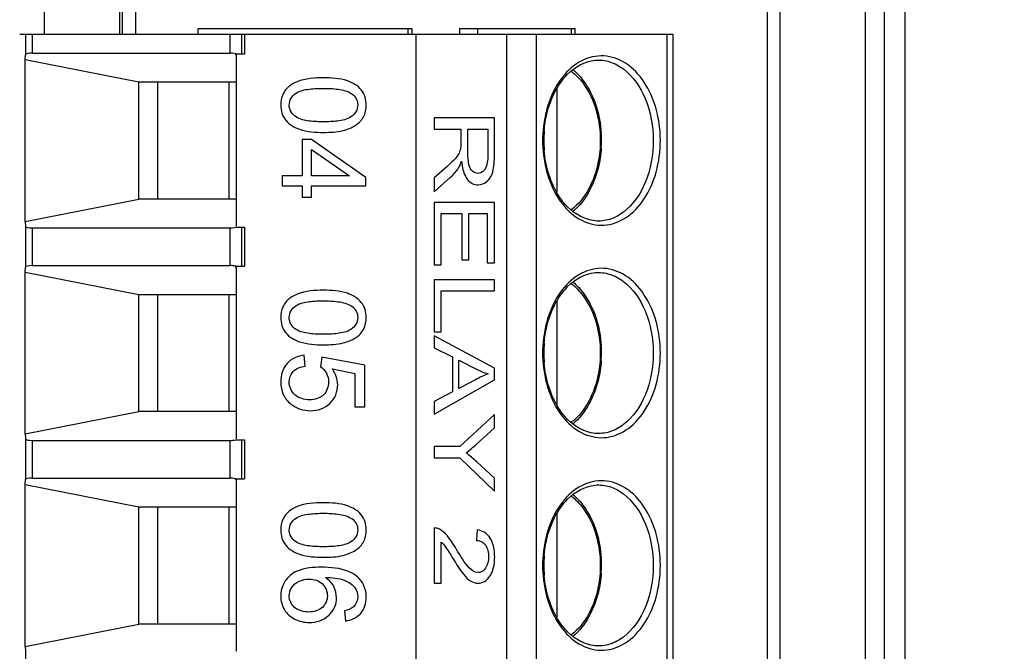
# Model space of a CAD drawing. Header units: inches. Extents: x 0 to 117, y 0 to 83.
# Tile 30 of 77: x 47.547 to 48.473, y 70.859 to 71.454. Entities that reach past the tile are written whole.
import ezdxf

# ---------------------------------------------------------------- set-up
doc = ezdxf.new("R2010")
doc.units = ezdxf.units.IN
doc.header["$LTSCALE"] = 6.431102
doc.header["$MEASUREMENT"] = 0
doc.layers.get('0').update_dxf_attribs({"linetype": 'CONTINUOUS'})
doc.layers.add('02___PRT_ALL_AXES', color=7, linetype='CONTINUOUS')
doc.styles.get("Standard").update_dxf_attribs({"font": 'txt', "width": 0.8})
doc.dimstyles.get("Standard").update_dxf_attribs({"dimtxt": 0.78125, "dimasz": 0.1875, "dimexe": 0.18, "dimexo": 0.0625, "dimgap": 0.09, "dimtad": 1, "dimdec": 1, "dimzin": 4, "dimdsep": 46, "dimtxsty": 'STANDARD', "dimblk": '_FILLED', "dimblk1": '_FILLED', "dimblk2": '_FILLED', "dimcen": 0.09, "dimadec": 0, "dimazin": 0, "dimtp": 0.1, "dimtm": 0.1, "dimtfac": 1, "dimtdec": 1, "dimtofl": 0, "dimtmove": 0, "dimatfit": 3, "dimldrblk": '_FILLED', "dimfxl": 1, "dimtolj": 1, "dimtzin": 4, "dimarcsym": 0})

# ---------------------------------------------------------------- blocks, each defined once
blk = doc.blocks.new('_FILLED')
at = {"color": 0, "linetype": 'BYBLOCK'}
blk.add_solid([(0, 0), (-1, 0.1667), (-1, -0.1667)], dxfattribs=at)

msp = doc.modelspace()

# ---------------------------------------------------------------- linework, layer by layer
at = {"color": 7, "linetype": 'CONTINUOUS'}
for p, q in [((48.25043, 69.83993), (48.25043, 71.83993)), ((48.26203, 71.83993), (48.26203, 69.83993)), ((48.34221, 71.82418), (48.34221, 69.85568)), ((48.36006, 71.82418), (48.36006, 69.85569)), ((48.37979, 71.82418), (48.37979, 69.85568)), ((47.57048, 71.43993), (47.57048, 71.73985)), ((47.64134, 71.43993), (47.64134, 71.73985)), ((47.64402, 71.43993), (47.64402, 71.73985)), ((47.71508, 71.44544), (47.91583, 71.44544)), ((47.91249, 71.43993), (47.91249, 71.44544)), ((47.96089, 71.44544), (48.06935, 71.44544)), ((48.06601, 71.43993), (48.06601, 71.44544)), ((48.06935, 71.44544), (48.06935, 71.43993))]:
    msp.add_line(p, q, dxfattribs=at)
at = {"layer": '02___PRT_ALL_AXES', "color": 7, "linetype": 'CONTINUOUS'}
for p, q in [((47.65603, 71.73985), (47.65603, 71.43993)), ((47.71508, 71.43993), (47.71508, 71.44544)), ((47.91583, 71.44544), (47.91583, 71.43993)), ((47.96089, 71.44544), (47.96089, 71.43993)), ((47.97765, 71.44544), (47.97765, 71.43993)), ((47.54719, 71.43993), (48.16141, 71.43993)), ((47.55279, 71.43993), (47.55279, 71.42074)), ((47.5588, 71.43993), (47.5588, 71.42221)), ((47.74471, 71.43993), (47.74471, 71.42221)), ((47.75585, 71.43993), (47.75585, 71.42159)), ((47.75859, 71.43993), (47.75859, 71.42159)), ((47.92002, 70.23993), (47.92002, 71.43993)), ((48.00498, 71.43993), (48.00498, 70.23993)), ((48.03282, 71.43993), (48.03282, 70.23993)), ((48.15589, 71.43993), (48.15589, 70.23993)), ((48.16141, 71.43993), (48.16141, 70.23993)), ((47.55235, 71.41615), (47.55279, 71.42074)), ((47.55235, 71.2637), (47.55235, 71.41615)), ((47.55235, 71.41615), (47.65938, 71.39505)), ((47.5588, 71.42221), (47.74471, 71.42221)), ((47.75041, 71.42058), (47.7505, 71.42159)), ((47.7505, 71.42159), (47.75859, 71.42159)), ((47.75069, 71.42058), (47.75069, 71.25928)), ((47.65938, 71.28481), (47.65938, 71.39505)), ((47.65938, 71.39505), (47.75069, 71.39505)), ((47.67715, 71.28481), (47.67715, 71.39505)), ((47.74426, 71.28481), (47.74426, 71.39505)), ((48.05222, 71.38865), (48.05222, 71.29121)), ((47.93701, 71.36119), (47.93701, 71.35077)), ((47.99366, 71.36119), (47.93701, 71.36119)), ((47.99366, 71.32628), (47.99366, 71.36119)), ((47.93701, 71.35077), (47.96217, 71.35077)), ((47.96217, 71.35077), (47.96217, 71.33868)), ((47.96866, 71.32837), (47.96866, 71.35077)), ((47.96866, 71.35077), (47.9874, 71.35077)), ((47.9874, 71.35077), (47.9874, 71.32585)), ((47.82176, 71.34098), (47.8129, 71.34098)), ((47.8129, 71.34098), (47.8129, 71.30682)), ((47.87278, 71.30504), (47.82176, 71.34098)), ((47.82176, 71.30682), (47.82176, 71.33147)), ((47.82176, 71.33147), (47.85726, 71.30682)), ((47.9488, 71.31532), (47.93701, 71.3049)), ((47.8129, 71.30682), (47.79405, 71.30682)), ((47.79405, 71.30682), (47.79405, 71.29715)), ((47.85726, 71.30682), (47.82176, 71.30682)), ((47.87278, 71.29715), (47.87278, 71.30504)), ((47.93701, 71.29179), (47.95243, 71.30549)), ((47.93701, 71.3049), (47.93701, 71.29179)), ((47.79405, 71.29715), (47.8129, 71.29715)), ((47.8129, 71.29715), (47.8129, 71.28651)), ((47.82176, 71.29715), (47.87278, 71.29715)), ((47.82176, 71.28651), (47.82176, 71.29715)), ((47.55235, 71.2637), (47.65938, 71.28481)), ((47.75069, 71.28481), (47.65938, 71.28481)), ((47.8129, 71.28651), (47.82176, 71.28651)), ((47.99366, 71.2817), (47.93701, 71.2817)), ((47.93701, 71.2817), (47.93701, 71.22294)), ((47.99366, 71.22476), (47.99366, 71.2817)), ((47.9437, 71.27128), (47.96298, 71.27128)), ((47.9437, 71.22294), (47.9437, 71.27128)), ((47.96298, 71.27128), (47.96298, 71.22772)), ((47.96962, 71.27128), (47.98697, 71.27128)), ((47.96962, 71.22772), (47.96962, 71.27128)), ((47.98697, 71.27128), (47.98697, 71.22476)), ((47.55235, 71.2637), (47.55279, 71.25912)), ((47.55279, 71.25912), (47.55279, 71.22074)), ((47.5588, 71.25765), (47.5588, 71.22221)), ((47.5588, 71.25765), (47.74471, 71.25765)), ((47.74471, 71.25765), (47.74471, 71.22221)), ((47.7505, 71.25827), (47.75859, 71.25827)), ((47.75585, 71.25827), (47.75585, 71.22159)), ((47.75859, 71.25827), (47.75859, 71.22159)), ((47.55235, 71.21615), (47.55279, 71.22074)), ((47.5588, 71.22221), (47.74471, 71.22221)), ((47.75041, 71.22058), (47.7505, 71.22159)), ((47.7505, 71.22159), (47.75859, 71.22159)), ((47.75069, 71.22058), (47.75069, 71.05928)), ((47.93701, 71.22294), (47.9437, 71.22294)), ((47.96298, 71.22772), (47.96962, 71.22772)), ((47.98697, 71.22476), (47.99366, 71.22476)), ((47.55235, 71.0637), (47.55235, 71.21615)), ((47.55235, 71.21615), (47.65938, 71.19505)), ((47.99366, 71.20897), (47.93701, 71.20897)), ((47.93701, 71.20897), (47.93701, 71.15977)), ((47.99366, 71.19855), (47.99366, 71.20897)), ((47.65938, 71.08481), (47.65938, 71.19505)), ((47.65938, 71.19505), (47.75069, 71.19505)), ((47.67715, 71.08481), (47.67715, 71.19505)), ((47.74426, 71.08481), (47.74426, 71.19505)), ((47.9437, 71.19855), (47.99366, 71.19855)), ((47.9437, 71.15977), (47.9437, 71.19855)), ((48.05222, 71.18865), (48.05222, 71.09121)), ((47.93701, 71.15977), (47.9437, 71.15977)), ((47.93701, 71.15601), (47.93701, 71.14495)), ((47.99366, 71.12577), (47.93701, 71.15601)), ((47.81553, 71.12766), (47.81468, 71.13781)), ((47.83127, 71.13609), (47.83009, 71.12701)), ((47.87171, 71.12846), (47.83127, 71.13609)), ((47.93701, 71.14495), (47.95417, 71.1363)), ((47.95417, 71.1363), (47.95417, 71.10338)), ((47.87171, 71.08931), (47.87171, 71.12846)), ((47.96027, 71.1066), (47.96027, 71.13329)), ((47.96027, 71.13329), (47.97689, 71.12465)), ((47.84131, 71.12497), (47.86247, 71.12073)), ((47.86247, 71.12073), (47.86247, 71.08931)), ((47.99366, 71.11455), (47.99366, 71.12577)), ((47.93701, 71.08232), (47.99366, 71.11455)), ((47.97596, 71.11482), (47.96027, 71.1066)), ((47.95417, 71.10338), (47.93701, 71.09419)), ((47.93701, 71.09419), (47.93701, 71.08232)), ((47.55235, 71.0637), (47.65938, 71.08481)), ((47.75069, 71.08481), (47.65938, 71.08481)), ((47.86247, 71.08931), (47.87171, 71.08931)), ((47.99366, 71.08216), (47.96101, 71.05181)), ((47.99366, 71.06949), (47.99366, 71.08216)), ((47.55235, 71.0637), (47.55279, 71.05912)), ((47.97658, 71.05396), (47.99366, 71.06949)), ((47.55279, 71.05912), (47.55279, 71.02074)), ((47.5588, 71.05765), (47.5588, 71.02221)), ((47.5588, 71.05765), (47.74471, 71.05765)), ((47.74471, 71.05765), (47.74471, 71.02221)), ((47.7505, 71.05827), (47.75859, 71.05827)), ((47.75585, 71.05827), (47.75585, 71.02159)), ((47.75859, 71.05827), (47.75859, 71.02159)), ((47.96101, 71.05181), (47.93701, 71.05181)), ((47.93701, 71.05181), (47.93701, 71.04139)), ((47.93701, 71.04139), (47.96101, 71.04139)), ((47.96101, 71.04139), (47.99366, 71.00997)), ((47.99366, 71.02211), (47.977, 71.03737)), ((47.55235, 71.01615), (47.55279, 71.02074)), ((47.55235, 70.8637), (47.55235, 71.01615)), ((47.55235, 71.01615), (47.65938, 70.99505)), ((47.5588, 71.02221), (47.74471, 71.02221)), ((47.75041, 71.02058), (47.7505, 71.02159)), ((47.7505, 71.02159), (47.75859, 71.02159)), ((47.75069, 71.02058), (47.75069, 70.85928)), ((47.99366, 71.00997), (47.99366, 71.02211)), ((47.65938, 70.88481), (47.65938, 70.99505)), ((47.65938, 70.99505), (47.75069, 70.99505)), ((47.67715, 70.88481), (47.67715, 70.99505)), ((47.74426, 70.88481), (47.74426, 70.99505)), ((48.05222, 70.98865), (48.05222, 70.89121)), ((47.93701, 70.97522), (47.93701, 70.92318)), ((47.97751, 70.9734), (47.97677, 70.96346)), ((47.9437, 70.92318), (47.9437, 70.96179)), ((47.93701, 70.92318), (47.9437, 70.92318)), ((47.85275, 70.89726), (47.8535, 70.88764)), ((47.55235, 70.8637), (47.65938, 70.88481)), ((47.75069, 70.88481), (47.65938, 70.88481)), ((47.55235, 70.8637), (47.55279, 70.85912)), ((47.55279, 70.85912), (47.55279, 70.82074))]:
    msp.add_line(p, q, dxfattribs=at)
for centre, radius, start, end in [((48.15045, 71.33994), 0.11037, 175.15861, 184.83915), ((48.15401, 71.33988), 0.11503, 176.79039, 183.21065), ((47.98426, 71.33993), 0.11008, 356.20951, 3.61814), ((48.15401, 71.13988), 0.11503, 176.79039, 183.21065), ((48.15045, 71.13994), 0.11037, 175.15861, 184.83915), ((47.98426, 71.13993), 0.11008, 356.20951, 3.61814), ((47.83306, 70.87988), 0.21336, 47.57291, 51.11571), ((48.15401, 70.93988), 0.11503, 176.79039, 183.21065), ((48.15045, 70.93994), 0.11037, 175.15861, 184.83915), ((47.98426, 70.93993), 0.11008, 356.20951, 3.61814)]:
    msp.add_arc(centre, radius, start, end, dxfattribs=at)
for centre, major_axis, start_param, end_param in [((47.57247, 71.41718), (0.01967, -0.00361), 2.371404, 3.156802), ((47.75018, 71.4202), (0.00787, -0.00144), 1.563377, 2.371404), ((47.57247, 71.26268), (0.01967, 0.00361), 3.126384, 3.911782), ((47.75018, 71.25966), (0.00787, 0.00144), -2.371404, -1.563377), ((47.57247, 71.21718), (0.01967, -0.00361), 2.371404, 3.156802), ((47.75018, 71.2202), (0.00787, -0.00144), 1.563377, 2.371404), ((47.57247, 71.06268), (0.01967, 0.00361), 3.126384, 3.911782), ((47.75018, 71.05966), (0.00787, 0.00144), -2.371404, -1.563377), ((47.57247, 71.01718), (0.01967, -0.00361), 2.371404, 3.156802), ((47.75018, 71.0202), (0.00787, -0.00144), 1.563377, 2.371404)]:
    msp.add_ellipse(centre, major_axis=major_axis, ratio=0.178031, start_param=start_param, end_param=end_param, dxfattribs=at)
for points, knots in [([(48.14973, 71.33993), (48.14973, 71.34994), (48.14723, 71.36937), (48.13621, 71.39499), (48.119, 71.41361), (48.09683, 71.42175), (48.07403, 71.41634), (48.05563, 71.39958), (48.04322, 71.37519), (48.03971, 71.35623), (48.03915, 71.34632)], [0, 0, 0, 0, 0.14562, 0.280936, 0.399851, 0.504807, 0.608154, 0.723575, 0.855733, 1, 1, 1, 1]), ([(48.0625, 71.40242), (48.0693, 71.40928), (48.08305, 71.41714), (48.10253, 71.41491), (48.12132, 71.40469), (48.13861, 71.37852), (48.14297, 71.35337), (48.14297, 71.33993)], [0, 0, 0, 0, 0.219318, 0.322775, 0.433726, 0.694827, 1, 1, 1, 1]), ([(48.06567, 71.40539), (48.07, 71.40214), (48.08687, 71.38439), (48.09319, 71.35868), (48.09324, 71.33993)], [0, 0, 0, 0, 0.224085, 1, 1, 1, 1]), ([(48.06741, 71.40678), (48.07131, 71.40352), (48.08637, 71.3869), (48.09304, 71.36396), (48.09412, 71.34688)], [0, 0, 0, 0, 0.22919, 1, 1, 1, 1]), ([(47.83288, 71.39898), (47.82455, 71.39901), (47.81304, 71.39821), (47.80305, 71.39293), (47.80086, 71.39122)], [0, 0, 0, 0, 0.749278, 1, 1, 1, 1]), ([(48.04047, 71.34925), (48.04092, 71.35451), (48.04391, 71.3736), (48.05258, 71.39239), (48.0625, 71.40242)], [0, 0, 0, 0, 0.272009, 1, 1, 1, 1]), ([(47.80086, 71.39122), (47.79823, 71.38911), (47.79377, 71.38361), (47.79273, 71.37669), (47.79271, 71.37331)], [0, 0, 0, 0, 0.499337, 1, 1, 1, 1]), ([(47.80705, 71.38454), (47.81072, 71.38694), (47.81976, 71.38871), (47.82846, 71.38906), (47.83288, 71.38905)], [0, 0, 0, 0, 0.498236, 1, 1, 1, 1]), ([(47.83288, 71.38905), (47.83744, 71.38906), (47.84645, 71.38867), (47.85568, 71.38653), (47.85945, 71.38404)], [0, 0, 0, 0, 0.501656, 1, 1, 1, 1]), ([(47.80066, 71.37331), (47.80067, 71.37553), (47.80186, 71.3801), (47.80523, 71.38325), (47.80705, 71.38454)], [0, 0, 0, 0, 0.498983, 1, 1, 1, 1]), ([(47.85945, 71.38404), (47.86114, 71.38283), (47.86421, 71.37977), (47.8651, 71.37549), (47.8651, 71.37342)], [0, 0, 0, 0, 0.500172, 1, 1, 1, 1]), ([(47.8071, 71.36214), (47.80529, 71.36343), (47.80193, 71.36655), (47.80064, 71.3711), (47.80066, 71.37331)], [0, 0, 0, 0, 0.50114, 1, 1, 1, 1]), ([(47.8651, 71.37342), (47.86509, 71.37119), (47.8639, 71.36661), (47.86052, 71.36345), (47.8587, 71.36215)], [0, 0, 0, 0, 0.498976, 1, 1, 1, 1]), ([(47.83288, 71.35757), (47.82847, 71.35757), (47.81978, 71.35792), (47.81077, 71.35975), (47.8071, 71.36214)], [0, 0, 0, 0, 0.501731, 1, 1, 1, 1]), ([(47.8587, 71.36215), (47.85504, 71.35974), (47.84601, 71.35792), (47.8373, 71.35757), (47.83288, 71.35757)], [0, 0, 0, 0, 0.498239, 1, 1, 1, 1]), ([(48.03915, 71.33353), (48.03971, 71.32363), (48.04322, 71.30467), (48.05563, 71.28028), (48.07403, 71.26352), (48.09683, 71.25811), (48.119, 71.26625), (48.13621, 71.28487), (48.14723, 71.31049), (48.14973, 71.32992), (48.14973, 71.33993)], [0, 0, 0, 0, 0.144267, 0.276425, 0.391844, 0.495192, 0.600149, 0.719064, 0.85438, 1, 1, 1, 1]), ([(48.14297, 71.33993), (48.14297, 71.32649), (48.13861, 71.30135), (48.12133, 71.27518), (48.10255, 71.26495), (48.08308, 71.26271), (48.06933, 71.27056), (48.06253, 71.27741)], [0, 0, 0, 0, 0.305176, 0.566305, 0.677272, 0.780732, 1, 1, 1, 1]), ([(48.09324, 71.33993), (48.09322, 71.33327), (48.09113, 71.30943), (48.07962, 71.28493), (48.06566, 71.27447)], [0, 0, 0, 0, 0.276175, 1, 1, 1, 1]), ([(48.06253, 71.27741), (48.05943, 71.28055), (48.04737, 71.29593), (48.04174, 71.31566), (48.04047, 71.33061)], [0, 0, 0, 0, 0.227265, 1, 1, 1, 1]), ([(48.0941, 71.33265), (48.09371, 71.32666), (48.09052, 71.30493), (48.07973, 71.28338), (48.06741, 71.27308)], [0, 0, 0, 0, 0.271986, 1, 1, 1, 1]), ([(47.96279, 71.32042), (47.96293, 71.31889), (47.9637, 71.3131), (47.96539, 71.30711), (47.96804, 71.30367)], [0, 0, 0, 0, 0.261392, 1, 1, 1, 1]), ([(47.9848, 71.31308), (47.98439, 71.31246), (47.98284, 71.31031), (47.98011, 71.309), (47.9782, 71.30898)], [0, 0, 0, 0, 0.279795, 1, 1, 1, 1]), ([(47.96804, 71.30367), (47.96931, 71.30202), (47.97228, 71.29916), (47.97633, 71.29826), (47.9782, 71.29824)], [0, 0, 0, 0, 0.525818, 1, 1, 1, 1]), ([(47.98673, 71.30155), (47.98733, 71.30207), (47.98981, 71.30448), (47.99142, 71.30772), (47.99211, 71.31027)], [0, 0, 0, 0, 0.233148, 1, 1, 1, 1]), ([(48.14973, 71.13993), (48.14973, 71.14994), (48.14723, 71.16937), (48.13621, 71.19499), (48.119, 71.21361), (48.09683, 71.22175), (48.07403, 71.21634), (48.05563, 71.19958), (48.04322, 71.17519), (48.03971, 71.15623), (48.03915, 71.14632)], [0, 0, 0, 0, 0.14562, 0.280936, 0.399851, 0.504807, 0.608154, 0.723575, 0.855733, 1, 1, 1, 1]), ([(48.0625, 71.20242), (48.0693, 71.20928), (48.08305, 71.21714), (48.10253, 71.21491), (48.12132, 71.20469), (48.13861, 71.17852), (48.14297, 71.15337), (48.14297, 71.13993)], [0, 0, 0, 0, 0.219318, 0.322775, 0.433726, 0.694827, 1, 1, 1, 1]), ([(48.04047, 71.14925), (48.04092, 71.15451), (48.04391, 71.1736), (48.05258, 71.19239), (48.0625, 71.20242)], [0, 0, 0, 0, 0.272009, 1, 1, 1, 1]), ([(48.06567, 71.20539), (48.07, 71.20214), (48.08687, 71.18439), (48.09319, 71.15868), (48.09324, 71.13993)], [0, 0, 0, 0, 0.224085, 1, 1, 1, 1]), ([(48.06741, 71.20678), (48.07131, 71.20352), (48.08637, 71.1869), (48.09304, 71.16396), (48.09412, 71.14688)], [0, 0, 0, 0, 0.22919, 1, 1, 1, 1]), ([(47.83288, 71.19898), (47.82455, 71.19901), (47.81304, 71.19821), (47.80305, 71.19293), (47.80086, 71.19122)], [0, 0, 0, 0, 0.749278, 1, 1, 1, 1]), ([(47.80086, 71.19122), (47.79823, 71.18911), (47.79377, 71.18361), (47.79273, 71.17669), (47.79271, 71.17331)], [0, 0, 0, 0, 0.499337, 1, 1, 1, 1]), ([(47.80066, 71.17331), (47.80067, 71.17553), (47.80186, 71.1801), (47.80523, 71.18325), (47.80705, 71.18454)], [0, 0, 0, 0, 0.498983, 1, 1, 1, 1]), ([(47.80705, 71.18454), (47.81072, 71.18694), (47.81976, 71.18871), (47.82846, 71.18906), (47.83288, 71.18905)], [0, 0, 0, 0, 0.498236, 1, 1, 1, 1]), ([(47.83288, 71.18905), (47.83744, 71.18906), (47.84645, 71.18867), (47.85568, 71.18653), (47.85945, 71.18404)], [0, 0, 0, 0, 0.501656, 1, 1, 1, 1]), ([(47.85945, 71.18404), (47.86114, 71.18283), (47.86421, 71.17977), (47.8651, 71.17549), (47.8651, 71.17342)], [0, 0, 0, 0, 0.500172, 1, 1, 1, 1]), ([(47.8071, 71.16214), (47.80529, 71.16343), (47.80193, 71.16655), (47.80064, 71.1711), (47.80066, 71.17331)], [0, 0, 0, 0, 0.50114, 1, 1, 1, 1]), ([(47.8651, 71.17342), (47.86509, 71.17119), (47.8639, 71.16661), (47.86052, 71.16345), (47.8587, 71.16215)], [0, 0, 0, 0, 0.498976, 1, 1, 1, 1]), ([(47.83288, 71.15757), (47.82847, 71.15757), (47.81978, 71.15792), (47.81077, 71.15975), (47.8071, 71.16214)], [0, 0, 0, 0, 0.501731, 1, 1, 1, 1]), ([(47.8587, 71.16215), (47.85504, 71.15974), (47.84601, 71.15792), (47.8373, 71.15757), (47.83288, 71.15757)], [0, 0, 0, 0, 0.498239, 1, 1, 1, 1]), ([(48.03915, 71.13353), (48.03971, 71.12363), (48.04322, 71.10467), (48.05563, 71.08028), (48.07403, 71.06352), (48.09683, 71.05811), (48.119, 71.06625), (48.13621, 71.08487), (48.14723, 71.11049), (48.14973, 71.12992), (48.14973, 71.13993)], [0, 0, 0, 0, 0.144267, 0.276425, 0.391844, 0.495192, 0.600149, 0.719064, 0.85438, 1, 1, 1, 1]), ([(48.14297, 71.13993), (48.14297, 71.12649), (48.13861, 71.10135), (48.12133, 71.07518), (48.10255, 71.06495), (48.08308, 71.06271), (48.06933, 71.07056), (48.06253, 71.07741)], [0, 0, 0, 0, 0.305176, 0.566305, 0.677272, 0.780732, 1, 1, 1, 1]), ([(48.09324, 71.13993), (48.09322, 71.13327), (48.09113, 71.10943), (48.07962, 71.08493), (48.06566, 71.07447)], [0, 0, 0, 0, 0.276175, 1, 1, 1, 1]), ([(48.06253, 71.07741), (48.05943, 71.08055), (48.04737, 71.09593), (48.04174, 71.11566), (48.04047, 71.13061)], [0, 0, 0, 0, 0.227265, 1, 1, 1, 1]), ([(48.0941, 71.13265), (48.09371, 71.12666), (48.09052, 71.10493), (48.07973, 71.08338), (48.06741, 71.07308)], [0, 0, 0, 0, 0.271986, 1, 1, 1, 1]), ([(47.79271, 71.11251), (47.79274, 71.1086), (47.79402, 71.10059), (47.79921, 71.09425), (47.80225, 71.09181)], [0, 0, 0, 0, 0.500531, 1, 1, 1, 1]), ([(47.8391, 71.0927), (47.84134, 71.09498), (47.84518, 71.10037), (47.84623, 71.10689), (47.84625, 71.11009)], [0, 0, 0, 0, 0.499911, 1, 1, 1, 1]), ([(47.82074, 71.0856), (47.8241, 71.08564), (47.83089, 71.08655), (47.83674, 71.09033), (47.8391, 71.0927)], [0, 0, 0, 0, 0.500441, 1, 1, 1, 1]), ([(48.14973, 70.93993), (48.14973, 70.94994), (48.14723, 70.96937), (48.13621, 70.99499), (48.119, 71.01361), (48.09683, 71.02175), (48.07403, 71.01634), (48.05563, 70.99958), (48.04322, 70.97519), (48.03971, 70.95623), (48.03915, 70.94632)], [0, 0, 0, 0, 0.14562, 0.280936, 0.399851, 0.504807, 0.608154, 0.723575, 0.855733, 1, 1, 1, 1]), ([(48.0625, 71.00242), (48.0693, 71.00928), (48.08305, 71.01714), (48.10253, 71.01491), (48.12132, 71.00469), (48.13861, 70.97852), (48.14297, 70.95337), (48.14297, 70.93993)], [0, 0, 0, 0, 0.219318, 0.322775, 0.433726, 0.694827, 1, 1, 1, 1]), ([(48.06741, 71.00678), (48.07131, 71.00352), (48.08637, 70.9869), (48.09304, 70.96396), (48.09412, 70.94688)], [0, 0, 0, 0, 0.22919, 1, 1, 1, 1]), ([(47.83288, 70.99898), (47.82455, 70.99901), (47.81304, 70.99821), (47.80305, 70.99293), (47.80086, 70.99122)], [0, 0, 0, 0, 0.749278, 1, 1, 1, 1]), ([(48.04047, 70.94925), (48.04092, 70.95451), (48.04391, 70.9736), (48.05258, 70.99239), (48.0625, 71.00242)], [0, 0, 0, 0, 0.272009, 1, 1, 1, 1]), ([(48.06567, 71.00539), (48.07, 71.00214), (48.08687, 70.98439), (48.09319, 70.95868), (48.09324, 70.93993)], [0, 0, 0, 0, 0.224085, 1, 1, 1, 1]), ([(47.80086, 70.99122), (47.79823, 70.98911), (47.79377, 70.98361), (47.79273, 70.97669), (47.79271, 70.97331)], [0, 0, 0, 0, 0.499337, 1, 1, 1, 1]), ([(47.80705, 70.98454), (47.81072, 70.98694), (47.81976, 70.98871), (47.82846, 70.98906), (47.83288, 70.98905)], [0, 0, 0, 0, 0.498236, 1, 1, 1, 1]), ([(47.83288, 70.98905), (47.83744, 70.98906), (47.84645, 70.98867), (47.85568, 70.98653), (47.85945, 70.98404)], [0, 0, 0, 0, 0.501656, 1, 1, 1, 1]), ([(47.80066, 70.97331), (47.80067, 70.97553), (47.80186, 70.9801), (47.80523, 70.98325), (47.80705, 70.98454)], [0, 0, 0, 0, 0.498983, 1, 1, 1, 1]), ([(47.85945, 70.98404), (47.86114, 70.98283), (47.86421, 70.97977), (47.8651, 70.97549), (47.8651, 70.97342)], [0, 0, 0, 0, 0.500172, 1, 1, 1, 1]), ([(47.8071, 70.96214), (47.80529, 70.96343), (47.80193, 70.96655), (47.80064, 70.9711), (47.80066, 70.97331)], [0, 0, 0, 0, 0.50114, 1, 1, 1, 1]), ([(47.8651, 70.97342), (47.86509, 70.97119), (47.8639, 70.96661), (47.86052, 70.96345), (47.8587, 70.96215)], [0, 0, 0, 0, 0.498976, 1, 1, 1, 1]), ([(47.98969, 70.96573), (47.98832, 70.96794), (47.9847, 70.97166), (47.97982, 70.9731), (47.97751, 70.9734)], [0, 0, 0, 0, 0.527437, 1, 1, 1, 1]), ([(47.83288, 70.95757), (47.82847, 70.95757), (47.81978, 70.95792), (47.81077, 70.95975), (47.8071, 70.96214)], [0, 0, 0, 0, 0.501731, 1, 1, 1, 1]), ([(47.8587, 70.96215), (47.85504, 70.95974), (47.84601, 70.95792), (47.8373, 70.95757), (47.83288, 70.95757)], [0, 0, 0, 0, 0.498239, 1, 1, 1, 1]), ([(47.97677, 70.96346), (47.97909, 70.96345), (47.98247, 70.96236), (47.98461, 70.95994), (47.98512, 70.95922)], [0, 0, 0, 0, 0.723459, 1, 1, 1, 1]), ([(47.99389, 70.94783), (47.99388, 70.95254), (47.99317, 70.95887), (47.99048, 70.96449), (47.98969, 70.96573)], [0, 0, 0, 0, 0.761987, 1, 1, 1, 1]), ([(47.98937, 70.92989), (47.99021, 70.9311), (47.99313, 70.93666), (47.99387, 70.94308), (47.99389, 70.94783)], [0, 0, 0, 0, 0.236675, 1, 1, 1, 1]), ([(47.83089, 70.93824), (47.82322, 70.93827), (47.81257, 70.93747), (47.80351, 70.93229), (47.80156, 70.93063)], [0, 0, 0, 0, 0.749171, 1, 1, 1, 1]), ([(47.86408, 70.92981), (47.86183, 70.93164), (47.85154, 70.93731), (47.83956, 70.93826), (47.83089, 70.93824)], [0, 0, 0, 0, 0.250818, 1, 1, 1, 1]), ([(47.98527, 70.93736), (47.98483, 70.93673), (47.98314, 70.93456), (47.98031, 70.93323), (47.97832, 70.93322)], [0, 0, 0, 0, 0.277895, 1, 1, 1, 1]), ([(48.03915, 70.93353), (48.03971, 70.92363), (48.04322, 70.90467), (48.05563, 70.88028), (48.07403, 70.86352), (48.09683, 70.85811), (48.119, 70.86625), (48.13621, 70.88487), (48.14723, 70.91049), (48.14973, 70.92992), (48.14973, 70.93993)], [0, 0, 0, 0, 0.144267, 0.276425, 0.391844, 0.495192, 0.600149, 0.719064, 0.85438, 1, 1, 1, 1]), ([(48.14297, 70.93993), (48.14297, 70.92649), (48.13861, 70.90135), (48.12133, 70.87518), (48.10255, 70.86495), (48.08308, 70.86271), (48.06933, 70.87056), (48.06253, 70.87741)], [0, 0, 0, 0, 0.305176, 0.566305, 0.677272, 0.780732, 1, 1, 1, 1]), ([(48.09324, 70.93993), (48.09322, 70.93327), (48.09113, 70.90943), (48.07962, 70.88493), (48.06566, 70.87447)], [0, 0, 0, 0, 0.276175, 1, 1, 1, 1]), ([(48.0941, 70.93265), (48.09371, 70.92666), (48.09052, 70.90493), (48.07973, 70.88338), (48.06741, 70.87308)], [0, 0, 0, 0, 0.271986, 1, 1, 1, 1]), ([(47.80156, 70.93063), (47.79878, 70.9282), (47.794, 70.92216), (47.79274, 70.9146), (47.79271, 70.9109)], [0, 0, 0, 0, 0.499771, 1, 1, 1, 1]), ([(47.8731, 70.90999), (47.87308, 70.91372), (47.87187, 70.92136), (47.86697, 70.92744), (47.86408, 70.92981)], [0, 0, 0, 0, 0.500508, 1, 1, 1, 1]), ([(47.97816, 70.92328), (47.98027, 70.92332), (47.98486, 70.92447), (47.98802, 70.92794), (47.98937, 70.92989)], [0, 0, 0, 0, 0.47064, 1, 1, 1, 1]), ([(48.06253, 70.87741), (48.05943, 70.88055), (48.04737, 70.89593), (48.04174, 70.91566), (48.04047, 70.93061)], [0, 0, 0, 0, 0.227265, 1, 1, 1, 1]), ([(47.83798, 70.89307), (47.84016, 70.8952), (47.84398, 70.90022), (47.84512, 70.90645), (47.84513, 70.9095)], [0, 0, 0, 0, 0.500111, 1, 1, 1, 1])]:
    msp.add_open_spline(points, degree=3, knots=knots, dxfattribs=at)
for points in [[(47.85533, 71.39614), (47.84816, 71.39848), (47.84042, 71.39902), (47.83288, 71.39898)], [(47.86847, 71.38758), (47.86518, 71.39165), (47.86027, 71.39445), (47.85533, 71.39614)], [(47.8731, 71.37331), (47.87307, 71.37831), (47.87169, 71.38375), (47.86847, 71.38758)], [(47.79271, 71.37331), (47.79273, 71.36831), (47.79409, 71.36284), (47.79733, 71.35902)], [(47.87052, 71.3622), (47.87233, 71.36554), (47.87309, 71.36951), (47.8731, 71.37331)], [(47.79733, 71.35902), (47.80064, 71.35498), (47.80554, 71.35218), (47.81049, 71.35051)], [(47.86316, 71.35432), (47.86617, 71.35627), (47.86881, 71.35903), (47.87052, 71.3622)], [(47.81049, 71.35051), (47.81765, 71.34819), (47.82536, 71.34761), (47.83288, 71.34764)], [(47.83288, 71.34764), (47.8391, 71.34761), (47.84541, 71.34795), (47.85146, 71.34941)], [(47.85146, 71.34941), (47.85556, 71.35046), (47.8596, 71.35203), (47.86316, 71.35432)], [(47.96186, 71.3329), (47.96159, 71.33127), (47.96107, 71.32967), (47.96038, 71.32817)], [(47.96217, 71.33868), (47.96217, 71.33675), (47.96213, 71.33481), (47.96186, 71.3329)], [(47.95659, 71.32287), (47.95413, 71.32021), (47.95151, 71.31771), (47.9488, 71.31532)], [(47.96038, 71.32817), (47.95943, 71.32621), (47.95806, 71.32446), (47.95659, 71.32287)], [(47.9697, 71.3172), (47.96882, 71.32083), (47.96865, 71.32463), (47.96866, 71.32837)], [(47.9874, 71.32585), (47.98741, 71.3215), (47.98713, 71.31674), (47.9848, 71.31308)], [(47.99211, 71.31027), (47.99344, 71.31546), (47.99367, 71.32092), (47.99366, 71.32628)], [(47.95243, 71.30549), (47.95526, 71.30806), (47.95784, 71.31097), (47.95995, 71.31416)], [(47.95995, 71.31416), (47.96118, 71.31609), (47.96203, 71.31826), (47.96279, 71.32042)], [(47.9731, 71.31108), (47.97137, 71.31264), (47.9703, 71.31494), (47.9697, 71.3172)], [(47.9782, 71.30898), (47.97636, 71.309), (47.97447, 71.30985), (47.9731, 71.31108)], [(47.9782, 71.29824), (47.98125, 71.29826), (47.9844, 71.29958), (47.98673, 71.30155)], [(47.85533, 71.19614), (47.84816, 71.19848), (47.84042, 71.19902), (47.83288, 71.19898)], [(47.86847, 71.18758), (47.86518, 71.19165), (47.86027, 71.19445), (47.85533, 71.19614)], [(47.8731, 71.17331), (47.87307, 71.17831), (47.87169, 71.18375), (47.86847, 71.18758)], [(47.79271, 71.17331), (47.79273, 71.16831), (47.79409, 71.16284), (47.79733, 71.15902)], [(47.87052, 71.1622), (47.87233, 71.16554), (47.87309, 71.16951), (47.8731, 71.17331)], [(47.79733, 71.15902), (47.80064, 71.15498), (47.80554, 71.15218), (47.81049, 71.15051)], [(47.85146, 71.14941), (47.85556, 71.15046), (47.8596, 71.15203), (47.86316, 71.15432)], [(47.86316, 71.15432), (47.86617, 71.15627), (47.86881, 71.15903), (47.87052, 71.1622)], [(47.81049, 71.15051), (47.81765, 71.14819), (47.82536, 71.14761), (47.83288, 71.14764)], [(47.83288, 71.14764), (47.8391, 71.14761), (47.84541, 71.14795), (47.85146, 71.14941)], [(47.81468, 71.13781), (47.8088, 71.13718), (47.80261, 71.13453), (47.79871, 71.13009)], [(47.79871, 71.13009), (47.79458, 71.12548), (47.79275, 71.1187), (47.79271, 71.11251)], [(47.80436, 71.12245), (47.8071, 71.12551), (47.81147, 71.12705), (47.81553, 71.12766)], [(47.83009, 71.12701), (47.83238, 71.12561), (47.83426, 71.12345), (47.83558, 71.12111)], [(47.80066, 71.11251), (47.80069, 71.11604), (47.802, 71.11982), (47.80436, 71.12245)], [(47.83558, 71.12111), (47.83699, 71.11858), (47.8377, 71.11557), (47.83771, 71.11267)], [(47.84625, 71.11009), (47.84627, 71.11532), (47.84426, 71.12066), (47.84131, 71.12497)], [(47.98771, 71.1204), (47.98368, 71.1188), (47.97979, 71.11684), (47.97596, 71.11482)], [(47.97689, 71.12465), (47.98033, 71.12287), (47.98398, 71.12146), (47.98771, 71.1204)], [(47.80591, 71.10068), (47.80277, 71.10363), (47.80068, 71.1082), (47.80066, 71.11251)], [(47.83771, 71.11267), (47.83767, 71.10833), (47.83605, 71.10356), (47.83292, 71.10055)], [(47.81988, 71.09586), (47.81496, 71.09588), (47.8095, 71.09731), (47.80591, 71.10068)], [(47.83292, 71.10055), (47.82963, 71.0973), (47.8245, 71.09588), (47.81988, 71.09586)], [(47.80225, 71.09181), (47.80735, 71.08777), (47.81424, 71.08565), (47.82074, 71.0856)], [(47.967, 71.04596), (47.97028, 71.04851), (47.9735, 71.05117), (47.97658, 71.05396)], [(47.85533, 70.99614), (47.84816, 70.99848), (47.84042, 70.99902), (47.83288, 70.99898)], [(47.86847, 70.98758), (47.86518, 70.99165), (47.86027, 70.99445), (47.85533, 70.99614)], [(47.8731, 70.97331), (47.87307, 70.97831), (47.87169, 70.98375), (47.86847, 70.98758)], [(47.79271, 70.97331), (47.79273, 70.96831), (47.79409, 70.96284), (47.79733, 70.95902)], [(47.87052, 70.9622), (47.87233, 70.96554), (47.87309, 70.96951), (47.8731, 70.97331)], [(47.94186, 70.97414), (47.94039, 70.9749), (47.93867, 70.97533), (47.93701, 70.97522)], [(47.94938, 70.96776), (47.94725, 70.97026), (47.94477, 70.97261), (47.94186, 70.97414)], [(47.86316, 70.95432), (47.86617, 70.95627), (47.86881, 70.95903), (47.87052, 70.9622)], [(47.9437, 70.96179), (47.94509, 70.96058), (47.94634, 70.9592), (47.94746, 70.95773)], [(47.95796, 70.95508), (47.95539, 70.95949), (47.95264, 70.96384), (47.94938, 70.96776)], [(47.79733, 70.95902), (47.80064, 70.95498), (47.80554, 70.95218), (47.81049, 70.95051)], [(47.85146, 70.94941), (47.85556, 70.95046), (47.8596, 70.95203), (47.86316, 70.95432)], [(47.94746, 70.95773), (47.95001, 70.95412), (47.95231, 70.95033), (47.9546, 70.94654)], [(47.96993, 70.93773), (47.9652, 70.94292), (47.9615, 70.94901), (47.95796, 70.95508)], [(47.98512, 70.95922), (47.98738, 70.95609), (47.98812, 70.9519), (47.98813, 70.94804)], [(47.81049, 70.95051), (47.81765, 70.94819), (47.82536, 70.94761), (47.83288, 70.94764)], [(47.83288, 70.94764), (47.8391, 70.94761), (47.84541, 70.94795), (47.85146, 70.94941)], [(47.9546, 70.94654), (47.95769, 70.94143), (47.96089, 70.93637), (47.96455, 70.93165)], [(47.98813, 70.94804), (47.98811, 70.94436), (47.98739, 70.94038), (47.98527, 70.93736)], [(47.97832, 70.93322), (47.97514, 70.93321), (47.97215, 70.93546), (47.96993, 70.93773)], [(47.80301, 70.91907), (47.80464, 70.92166), (47.80722, 70.92374), (47.81, 70.92503)], [(47.81, 70.92503), (47.81296, 70.9264), (47.8163, 70.92711), (47.81956, 70.92712)], [(47.81956, 70.92712), (47.82394, 70.92709), (47.82877, 70.92565), (47.83187, 70.92257)], [(47.84256, 70.92009), (47.8408, 70.92355), (47.83789, 70.92649), (47.83465, 70.92862)], [(47.83465, 70.92862), (47.84079, 70.92861), (47.84714, 70.92811), (47.85286, 70.9259)], [(47.85286, 70.9259), (47.85659, 70.92436), (47.86021, 70.92195), (47.86258, 70.91869)], [(47.96455, 70.93165), (47.96652, 70.92919), (47.96877, 70.92683), (47.97148, 70.92521)], [(47.97148, 70.92521), (47.97348, 70.92404), (47.97584, 70.92328), (47.97816, 70.92328)], [(47.80066, 70.91106), (47.80067, 70.91384), (47.80153, 70.91671), (47.80301, 70.91907)], [(47.83187, 70.92257), (47.83473, 70.91972), (47.83657, 70.91547), (47.83659, 70.91144)], [(47.84513, 70.9095), (47.84512, 70.91313), (47.84421, 70.91685), (47.84256, 70.92009)], [(47.86258, 70.91869), (47.86427, 70.91641), (47.86514, 70.91341), (47.86516, 70.91058)], [(47.79271, 70.9109), (47.79274, 70.90653), (47.79383, 70.90197), (47.79611, 70.89823)], [(47.8056, 70.90053), (47.80272, 70.90313), (47.80065, 70.90718), (47.80066, 70.91106)], [(47.83659, 70.91144), (47.83654, 70.90746), (47.83476, 70.9032), (47.83186, 70.90048)], [(47.86516, 70.91058), (47.86512, 70.90708), (47.86353, 70.90335), (47.86099, 70.90094)], [(47.86788, 70.8948), (47.87141, 70.89882), (47.87307, 70.90463), (47.8731, 70.90999)], [(47.79611, 70.89823), (47.79835, 70.8945), (47.80194, 70.89146), (47.80581, 70.88947)], [(47.81903, 70.89613), (47.81432, 70.89613), (47.80909, 70.89737), (47.8056, 70.90053)], [(47.83186, 70.90048), (47.82858, 70.89737), (47.82354, 70.89614), (47.81903, 70.89613)], [(47.86099, 70.90094), (47.85875, 70.89893), (47.85569, 70.89791), (47.85275, 70.89726)], [(47.80581, 70.88947), (47.81003, 70.88733), (47.81489, 70.88626), (47.81962, 70.88625)], [(47.81962, 70.88625), (47.82615, 70.88631), (47.83329, 70.88852), (47.83798, 70.89307)], [(47.8535, 70.88764), (47.85881, 70.88837), (47.8644, 70.89073), (47.86788, 70.8948)]]:
    msp.add_open_spline(points, degree=3, dxfattribs=at)

# ---------------------------------------------------------------- leaders
at = {"color": 7, "linetype": 'CONTINUOUS'}
for points in [[(47.66964, 72.49656), (58.02386, 71.31068)], [(47.67589, 67.97139), (55.71851, 70.1505), (58.06204, 70.96679)]]:
    msp.add_leader(points, dimstyle='STANDARD', override={"dimtad": 0}, dxfattribs=at)

doc.saveas('drawing.dxf')
